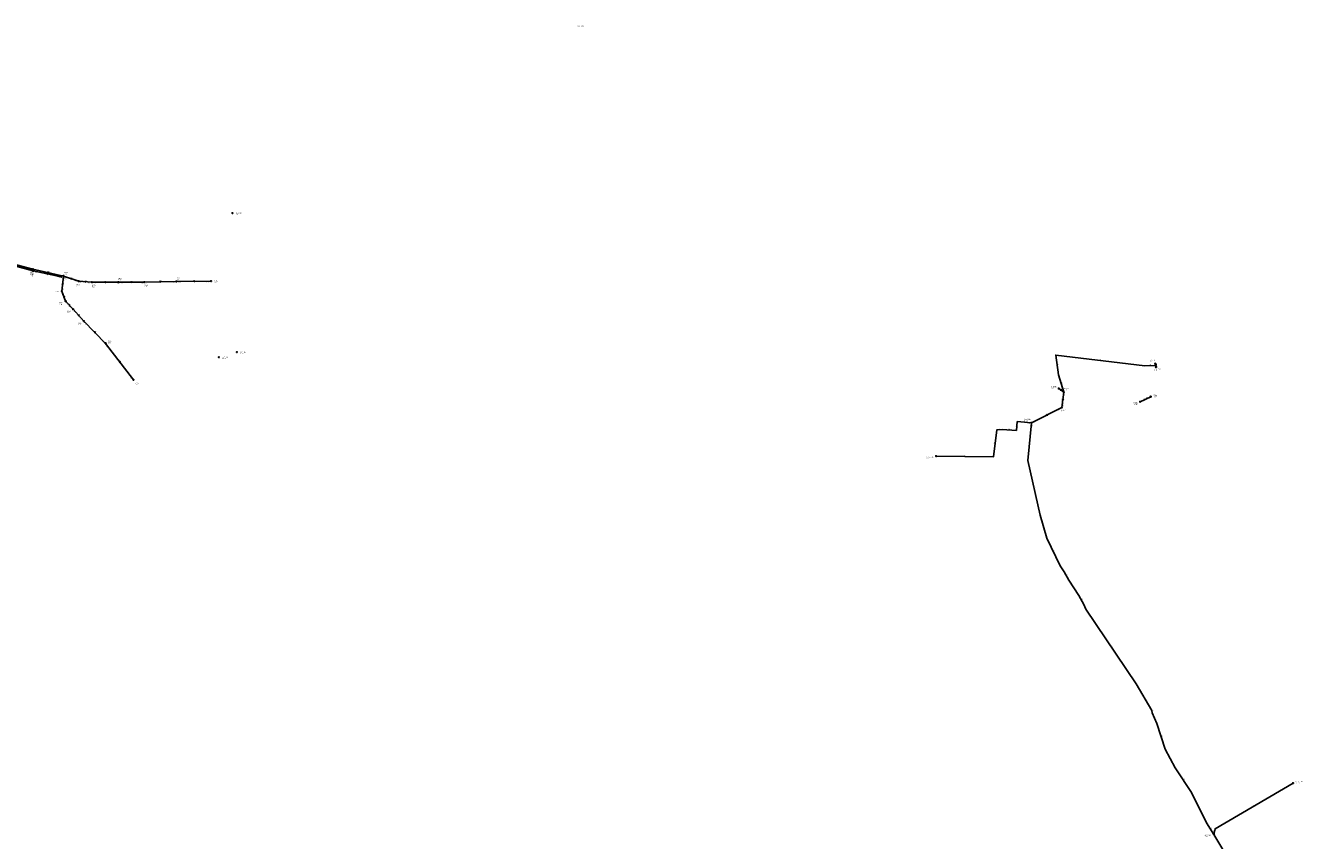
# Model space of a CAD drawing. Header units: metres. Extents: x 179992 to 198392, y 351761 to 369438.
# Tile 146 of 194: x 191586 to 193579, y 361528 to 362800. Entities that reach past the tile are written whole.
import ezdxf

# ---------------------------------------------------------------- set-up
doc = ezdxf.new("R2010")
doc.units = ezdxf.units.M

msp = doc.modelspace()

# ---------------------------------------------------------------- linework, layer by layer
at = {"layer": 'B-WE-RI-DRAINAGE-DRAIN_BETON_1200', "linetype": 'Continuous'}
msp.add_lwpolyline([(193325.701, 362212.521), (193342.214, 362220.433)], dxfattribs=at)
at = {"layer": 'B-WE-RI-DRAINAGE-RIOOLPUT_INSPECTIEPUT'}
for centre in [(193342.21, 362220.43), (193325.7, 362212.52)]:
    msp.add_circle(centre, 0.8, dxfattribs=at)
at = {"layer": 'B-WE-RI-GWA-RIOOLLEIDING', "linetype": 'Continuous'}
for points in [[(193198.76, 362233.23), (193206.43, 362227.6)], [(193206.43, 362227.6), (193203.7, 362203.7)]]:
    msp.add_lwpolyline(points, dxfattribs=at)
at = {"layer": 'B-WE-RI-GWA-RIOOLPUT_INSPECTIEPUT'}
for centre in [(193198.76, 362233.23), (193206.43, 362227.6), (193203.7, 362203.7)]:
    msp.add_circle(centre, 0.8, dxfattribs=at)
at = {"layer": 'B-WE-RI-GWA_STROMINGSRICHTING'}
for points in [[(193201.8, 362231.97), (193202.6, 362230.41), (193200.88, 362230.71)], [(193204.51, 362217.16), (193205.07, 362215.65), (193205.94, 362217)]]:
    msp.add_lwpolyline(points, dxfattribs=at)
at = {"layer": 'B-WE-RI-HWA-RIOOLLEIDING', "linetype": 'Continuous'}
for points in [[(191597.99, 362416.87), (191547.61, 362430.55)], [(191641.82, 362407.61), (191597.99, 362416.87)]]:
    msp.add_lwpolyline(points, dxfattribs=at)
at = {"layer": 'B-WE-RI-HWA-RIOOLPUT_INSPECTIEPUT'}
for centre in [(191597.99, 362416.87), (191641.82, 362407.61)]:
    msp.add_circle(centre, 0.8, dxfattribs=at)
at = {"layer": 'B-WE-RI-HWA_STROMINGSRICHTING'}
msp.add_lwpolyline([(191621.46, 362412.65), (191619.9, 362412.24), (191621.17, 362411.24)], dxfattribs=at)
at = {"layer": 'B-WE-RI-PERSLEIDING-POMPPUT'}
for centre in [(193155.99, 362179.8), (193007.22, 362127.66), (193564.39, 361617.17)]:
    msp.add_circle(centre, 0.8, dxfattribs=at)
at = {"layer": 'B-WE-RI-PERSLEIDING-RIOOLPUT_INSPECTIEPUT'}
msp.add_circle((193440.87, 361537.19), 0.8, dxfattribs=at)
at = {"layer": 'B-WE-RI-PERSLEIDING_PE_90', "linetype": 'Continuous'}
msp.add_lwpolyline([(193350.65, 362266.78), (193350.097, 362269.154), (193333.24, 362268.627), (193193.934, 362285.362), (193198.055, 362254.753), (193206.43, 362227.6)], dxfattribs=at)
at = {"layer": 'B-WE-RI-PERSLEIDING_PP_125', "linetype": 'Continuous'}
for points in [[(193155.99, 362179.8), (193150.366, 362120.836), (193169.541, 362035.46), (193180.039, 361999.621), (193200.674, 361956.179), (193207.19, 361946.767), (193214.43, 361933.734), (193229.997, 361909.842), (193237.961, 361896.085), (193241.219, 361888.845), (193319.731, 361772.185), (193344.049, 361730.666), (193344.345, 361726.663), (193351.907, 361710.055), (193364.956, 361670.02), (193380.525, 361641.105), (193406.03, 361602.552), (193429.17, 361554.927), (193440.872, 361537.192)], [(193440.872, 361537.192), (193497.765, 361441.385), (193439.364, 361428.001), (193493.7, 361258.86)]]:
    msp.add_lwpolyline(points, dxfattribs=at)
at = {"layer": 'B-WE-RI-PERSLEIDING_PP_63', "linetype": 'Continuous'}
for points in [[(193007.22, 362127.66), (193096.636, 362126.308), (193102.111, 362168.74), (193110.324, 362169.196), (193132.681, 362167.827), (193134.05, 362181.515), (193155.99, 362179.8)], [(193564.391, 361617.172), (193442.793, 361545.907), (193440.872, 361537.192)]]:
    msp.add_lwpolyline(points, dxfattribs=at)
at = {"layer": 'B-WE-RI-RIOOLPUT_INSPECTIEPUT'}
for centre in [(191909, 362507), (191888, 362282), (191916, 362290)]:
    msp.add_circle(centre, 0.8, dxfattribs=at)
at = {"layer": 'B-WE-RI-VWA-POMPPUT'}
msp.add_circle((193350.65, 362266.78), 0.8, dxfattribs=at)
at = {"layer": 'B-WE-RI-VWA-RIOOLLEIDING', "linetype": 'Continuous'}
for points in [[(191642.92, 362385.27), (191645.28, 362408.8)], [(191669.32, 362400.65), (191645.28, 362408.8)], [(191689.69, 362399.06), (191669.32, 362400.65)], [(191821.72, 362400.39), (191771.45, 362399.33)], [(191875.7, 362400.92), (191821.72, 362400.39)], [(191648.72, 362369.56), (191642.92, 362385.27)], [(191730.97, 362399.06), (191689.69, 362399.06)], [(191771.45, 362399.33), (191730.97, 362399.06)], [(191660.31, 362356.97), (191648.72, 362369.56)], [(191677.26, 362338.47), (191660.31, 362356.97)], [(191711.05, 362303.7), (191677.26, 362338.47)], [(191754.41, 362246.88), (191711.05, 362303.7)], [(193349.48, 362271.89), (193350.65, 362266.78)], [(193203.7, 362203.7), (193155.99, 362179.8)]]:
    msp.add_lwpolyline(points, dxfattribs=at)
at = {"layer": 'B-WE-RI-VWA-RIOOLLEIDING_BETON_300', "linetype": 'Continuous'}
msp.add_lwpolyline([(191645.28, 362408.8), (191597.63, 362419.58)], dxfattribs=at)
at = {"layer": 'B-WE-RI-VWA-RIOOLLEIDING_PVC_200', "linetype": 'Continuous'}
msp.add_lwpolyline([(191597.63, 362419.58), (191546.49, 362432.97)], dxfattribs=at)
at = {"layer": 'B-WE-RI-VWA-RIOOLPUT_INSPECTIEPUT'}
for centre in [(191597.63, 362419.58), (191645.28, 362408.8), (191669.32, 362400.65), (191689.69, 362399.06), (191730.97, 362399.06), (191771.45, 362399.33), (191821.72, 362400.39), (191875.7, 362400.92), (191642.92, 362385.27), (191648.72, 362369.56), (191660.31, 362356.97), (191677.26, 362338.47), (191711.05, 362303.7), (193349.48, 362271.89), (191754.41, 362246.88)]:
    msp.add_circle(centre, 0.8, dxfattribs=at)
at = {"layer": 'B-WE-RI-VWA_STROMINGSRICHTING'}
for points in [[(191623.02, 362414.57), (191621.46, 362414.19), (191622.7, 362413.17)], [(191658.89, 362404.94), (191657.3, 362404.72), (191658.43, 362403.58)], [(191681, 362400.46), (191679.51, 362399.85), (191680.88, 362399.03)], [(191711.77, 362399.78), (191710.33, 362399.06), (191711.77, 362398.34)], [(191752.65, 362399.92), (191751.21, 362399.2), (191752.65, 362398.48)], [(191798.01, 362400.61), (191796.59, 362399.86), (191798.04, 362399.17)], [(191850.14, 362401.39), (191848.71, 362400.66), (191850.16, 362399.95)], [(191643.24, 362395.67), (191644.1, 362397.04), (191644.67, 362395.53)], [(191646.99, 362376.31), (191645.82, 362377.42), (191645.64, 362375.81)], [(191656.02, 362362.69), (191654.52, 362363.27), (191654.96, 362361.72)], [(191670.29, 362347.14), (191668.79, 362347.72), (191669.23, 362346.17)], [(191695.67, 362320.55), (191694.15, 362321.08), (191694.64, 362319.55)], [(191734.18, 362274.58), (191732.73, 362275.29), (191733.03, 362273.71)], [(193350.48, 362271.03), (193350.07, 362269.34), (193348.96, 362270.68)], [(193180.81, 362193.04), (193179.85, 362191.75), (193181.45, 362191.75)]]:
    msp.add_lwpolyline(points, dxfattribs=at)

# ---------------------------------------------------------------- texts
at = {"layer": 'B-WE-RI-DRAINAGE_AFM'}
msp.add_text('1450*1200', height=1.3, rotation=25.6, dxfattribs=at).set_placement((193329.4, 362215.14))
at = {"layer": 'B-WE-RI-DRAINAGE_PUTDEKSELNIVEAU'}
for p in [(193346.56, 362219.52), (193315.59, 362207.55)]:
    msp.add_text('-999.99', height=1.2, dxfattribs=at).set_placement(p)
at = {"layer": 'B-WE-RI-DRAINAGE_PUTNUMMER'}
for s, p in [('539A', (193346.56, 362221.56)), ('539B', (193315.59, 362209.59))]:
    msp.add_text(s, height=1.8, dxfattribs=at).set_placement(p)
at = {"layer": 'B-WE-RI-GWA_AFM'}
for rotation, p in [(-36.28, (193201.81, 362231.97)), (83.48, (193204.12, 362214.18))]:
    msp.add_text('200', height=1.3, rotation=rotation, dxfattribs=at).set_placement(p)
at = {"layer": 'B-WE-RI-GWA_BOB'}
for s, p in [('23.80', (193207.45, 362220.64)), ('23.70', (193205.72, 362205.48))]:
    msp.add_text(s, height=1.2, rotation=83.48, dxfattribs=at).set_placement(p)
at = {"layer": 'B-WE-RI-GWA_PUTDEKSELNIVEAU'}
for s, p in [('25.77', (193187.68, 362233.11)), ('25.75', (193207.35, 362230.27)), ('25.70', (193201.45, 362196.52))]:
    msp.add_text(s, height=1.2, dxfattribs=at).set_placement(p)
at = {"layer": 'B-WE-RI-GWA_PUTNUMMER'}
for s, p in [('HA720', (193187.68, 362235.15)), ('HA721', (193207.35, 362232.31)), ('HA722', (193201.45, 362198.56))]:
    msp.add_text(s, height=1.8, dxfattribs=at).set_placement(p)
at = {"layer": 'B-WE-RI-HWA_AFM'}
msp.add_text('300', height=1.3, rotation=-11.93, dxfattribs=at).set_placement((191618.54, 362413.33))
at = {"layer": 'B-WE-RI-HWA_BOB'}
for s, rotation, p in [('26.54', -15.19, (191590.96, 362416.91)), ('26.54', -11.93, (191599.57, 362414.7)), ('26.71', -11.93, (191634.79, 362407.25))]:
    msp.add_text(s, height=1.2, rotation=rotation, dxfattribs=at).set_placement(p)
at = {"layer": 'B-WE-RI-HWA_PUTDEKSELNIVEAU'}
for s, p in [('27.94', (191593.95, 362408.37)), ('27.97', (191646.52, 362403.67))]:
    msp.add_text(s, height=1.2, dxfattribs=at).set_placement(p)
at = {"layer": 'B-WE-RI-HWA_PUTNUMMER'}
for s, p in [('0516', (191593.95, 362410.41)), ('0515', (191646.52, 362405.71))]:
    msp.add_text(s, height=1.8, dxfattribs=at).set_placement(p)
at = {"layer": 'B-WE-RI-PERSLEIDING_AFM'}
for s, rotation, p in [('90', -82.33, (193196.63, 362271.2)), ('90', -6.85, (193262.66, 362277.9)), ('90', 1.79, (193340.6, 362269.62)), ('90', -76.89, (193350.9, 362269.15)), ('90', -72.86, (193202.68, 362242.42)), ('63', -4.47, (193144.05, 362181.53)), ('63', 3.18, (193105.14, 362169.69)), ('63', -3.5, (193120.52, 362169.34)), ('63', 84.29, (193132.47, 362173.7)), ('63', 82.65, (193098.46, 362146.6)), ('63', -0.87, (193050.89, 362127.78)), ('125', -77.34, (193160.37, 362079.86)), ('125', -64.59, (193190.39, 361979.65)), ('125', -60.95, (193210.74, 361942)), ('125', -59.93, (193233.88, 361904.7)), ('125', -56.06, (193280.24, 361832.22)), ('125', -85.77, (193344.87, 361730.28)), ('125', -71.95, (193358.69, 361691.74)), ('125', -56.51, (193393.07, 361623.59)), ('63', 30.37, (193502.31, 361581.67)), ('125', -56.58, (193434.81, 361547.8)), ('63', 77.57, (193440.85, 361540.73))]:
    msp.add_text(s, height=1.3, rotation=rotation, dxfattribs=at).set_placement(p)
at = {"layer": 'B-WE-RI-PERSLEIDING_BOB'}
for rotation, p in [(-4.47, (193149.07, 362178.54)), (84.55, (193157.14, 362172.86))]:
    msp.add_text('23.60', height=1.2, rotation=rotation, dxfattribs=at).set_placement(p)
at = {"layer": 'B-WE-RI-PERSLEIDING_PUTDEKSELNIVEAU'}
for s, p in [('28.71', (192447.11, 362795.97)), ('25.65', (193144.11, 362182.21)), ('26.30', (192992.6, 362123.16)), ('-999.99', (193568.46, 361616.78)), ('-999.99', (193426.2, 361532.85))]:
    msp.add_text(s, height=1.2, dxfattribs=at).set_placement(p)
at = {"layer": 'B-WE-RI-PERSLEIDING_PUTNUMMER'}
for s, p in [('G16_11A', (192447.11, 362798.01)), ('G05_08A', (193144.11, 362184.25)), ('G05_09A', (192992.6, 362125.2)), ('G05_06W', (193568.46, 361618.82)), ('HA.KN01', (193426.2, 361534.89))]:
    msp.add_text(s, height=1.8, dxfattribs=at).set_placement(p)
at = {"layer": 'B-WE-RI-VWA_AFM'}
for s, rotation, p in [('300', -12.75, (191620.11, 362415.29)), ('200', -18.73, (191656.06, 362405.96)), ('200', -4.46, (191678, 362400.75)), ('200', 0.38, (191749.64, 362399.97)), ('200', 1.21, (191795, 362400.62)), ('200', 0.56, (191847.13, 362401.44)), ('200', 84.27, (191643.16, 362395.55)), ('200', -69.74, (191646, 362379.15)), ('200', -47.37, (191654.03, 362364.93)), ('200', -47.5, (191668.31, 362349.4)), ('200', -45.82, (191693.62, 362322.76)), ('200', -52.65, (191732.4, 362277)), ('500', -77.1, (193350.48, 362271.05)), ('200', 26.61, (193178.1, 362191.76))]:
    msp.add_text(s, height=1.3, rotation=rotation, dxfattribs=at).set_placement(p)
msp.add_text('200', height=1.3, dxfattribs=at).set_placement((191708.77, 362399.84))
at = {"layer": 'B-WE-RI-VWA_BOB'}
for s, rotation, p in [('26.35', -14.67, (191590.6, 362419.56)), ('26.35', -12.75, (191599.18, 362417.38)), ('26.61', -12.75, (191638.25, 362408.54)), ('26.82', 84.27, (191646.39, 362401.85)), ('26.61', -18.73, (191646.6, 362406.45)), ('26.67', -18.73, (191662.3, 362401.13)), ('26.67', -4.46, (191671.17, 362398.7)), ('27.03', 1.21, (191814.96, 362398.45)), ('27.03', 0.56, (191823.74, 362398.61)), ('27.18', 0.56, (191868.92, 362399.05)), ('26.88', -69.74, (191641.92, 362382.77)), ('26.88', 84.27, (191644.91, 362387.08)), ('26.72', -4.46, (191682.77, 362397.79)), ('26.85', 0.38, (191732.98, 362397.27)), ('26.93', 0.38, (191764.66, 362397.48)), ('26.93', 1.21, (191773.49, 362397.57)), ('26.94', -69.74, (191644.68, 362375.32)), ('26.94', -47.37, (191648.75, 362366.87)), ('26.99', -47.37, (191654.38, 362360.75)), ('26.99', -47.5, (191660.33, 362354.28)), ('27.08', -47.5, (191671.34, 362342.27)), ('27.08', -45.82, (191677.36, 362335.78)), ('27.21', -45.82, (191705.02, 362307.32)), ('27.21', -52.65, (191710.83, 362301.02)), ('27.32', -52.65, (191748.85, 362251.19)), ('23.70', 26.61, (193198.43, 362199.04)), ('23.60', 26.61, (193158.58, 362179.09))]:
    msp.add_text(s, height=1.2, rotation=rotation, dxfattribs=at).set_placement(p)
for s, p in [('26.72', (191691.69, 362397.26)), ('26.85', (191724.17, 362397.26))]:
    msp.add_text(s, height=1.2, dxfattribs=at).set_placement(p)
at = {"layer": 'B-WE-RI-VWA_PUTDEKSELNIVEAU'}
for s, p in [('27.96', (191593.59, 362411.08)), ('27.96', (191646.6, 362411.37)), ('28.03', (191730.97, 362401.82)), ('28.37', (191821.72, 362403.15)), ('28.16', (191632.4, 362381.75)), ('27.95', (191665.44, 362392.11)), ('27.99', (191689.52, 362391.32)), ('28.19', (191771.45, 362391.59)), ('28.36', (191880.5, 362397.98)), ('28.19', (191638.85, 362364.15)), ('28.22', (191650.98, 362350.82)), ('28.26', (191667.99, 362332.26)), ('28.40', (191714.67, 362303.91)), ('24.20', (193341.2, 362274.53)), ('24.74', (193347.38, 362260.33)), ('28.68', (191757.3, 362239.21))]:
    msp.add_text(s, height=1.2, dxfattribs=at).set_placement(p)
at = {"layer": 'B-WE-RI-VWA_PUTNUMMER'}
for s, p in [('0463', (191593.59, 362413.12)), ('0462', (191646.6, 362413.41)), ('0459', (191730.97, 362403.86)), ('0457', (191821.72, 362405.19)), ('0456', (191880.5, 362400.02)), ('0455', (191632.4, 362383.79)), ('0461', (191665.44, 362394.15)), ('0460', (191689.52, 362393.36)), ('0458', (191771.45, 362393.63)), ('0454', (191638.85, 362366.19)), ('0453', (191650.98, 362352.86)), ('0452', (191667.99, 362334.3)), ('0451', (191714.67, 362305.95)), ('HA718', (193341.2, 362276.57)), ('G05_07A', (193347.38, 362262.37)), ('0450', (191757.3, 362241.25))]:
    msp.add_text(s, height=1.8, dxfattribs=at).set_placement(p)
at = {"layer": 'B-WE-RI_PUTDEKSELNIVEAU'}
for p in [(191913.8, 362504.06), (191892.8, 362279.06), (191920.8, 362287.06)]:
    msp.add_text('-999.99', height=1.2, dxfattribs=at).set_placement(p)
at = {"layer": 'B-WE-RI_PUTNUMMER'}
for s, p in [('IBA1099', (191913.8, 362506.1)), ('IBA1096', (191892.8, 362281.1)), ('IBA1095', (191920.8, 362289.1))]:
    msp.add_text(s, height=1.8, dxfattribs=at).set_placement(p)

doc.saveas('drawing.dxf')
